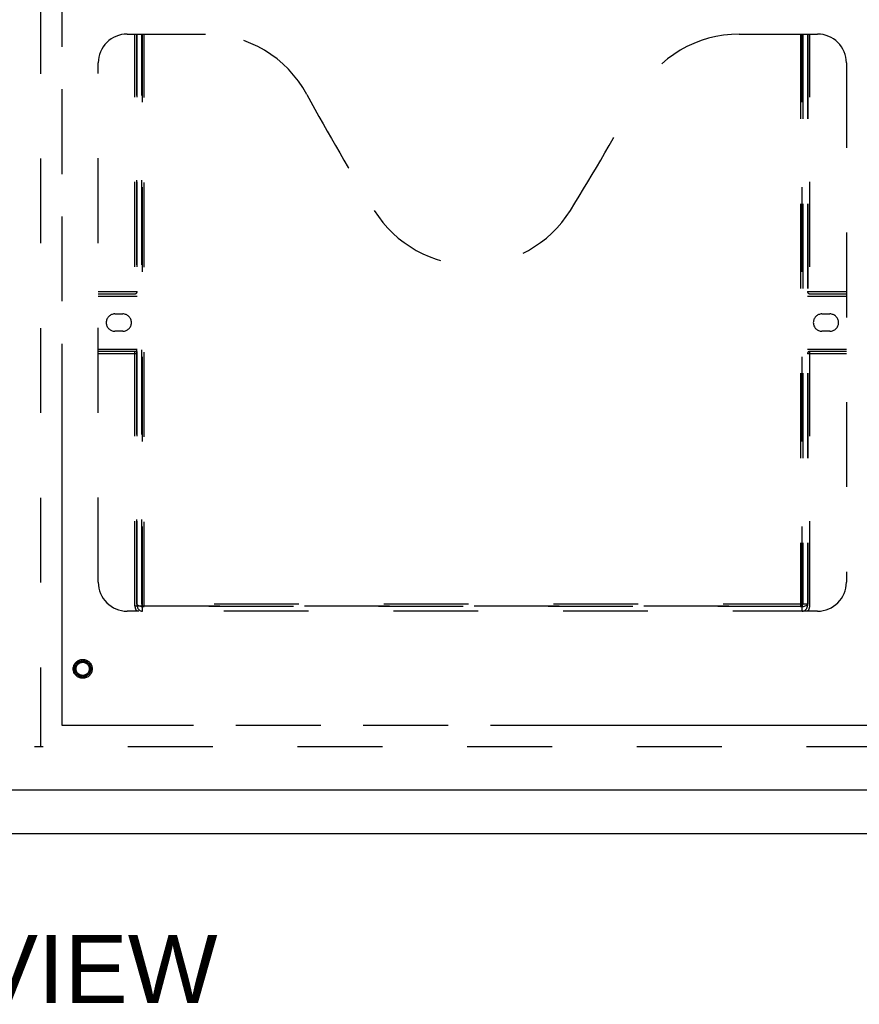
# Model space of a CAD drawing. Header units: inches. Extents: x 0 to 267, y 0 to 173.
# Tile 16 of 104: x 84 to 98, y 46 to 64. Entities that reach past the tile are written whole.
import ezdxf

# ---------------------------------------------------------------- set-up
doc = ezdxf.new("R2010")
doc.units = ezdxf.units.IN
doc.header["$LTSCALE"] = 14.696721
doc.header["$MEASUREMENT"] = 0
doc.linetypes.add('HIDDEN', pattern=[0.2, 0.1, -0.1])
doc.linetypes.add('PHANTOM', pattern=[0.8, 0.45, -0.05, 0.1, -0.05, 0.1, -0.05])
doc.layers.get('0').update_dxf_attribs({"linetype": 'CONTINUOUS'})
for name, color, linetype in [('02___PRT_ALL_AXES', 7, 'CONTINUOUS'), ('AVAILABLE_DOOR_SPACE', 7, 'CONTINUOUS'), ('DEFAULT_2', 8, 'HIDDEN'), ('DIMENSIONS', 7, 'CONTINUOUS')]:
    doc.layers.add(name, color=color, linetype=linetype)
doc.styles.get("Standard").update_dxf_attribs({"font": 'arial.ttf'})

msp = doc.modelspace()

# ---------------------------------------------------------------- linework, layer by layer
at = {"color": 3, "linetype": 'Continuous'}
msp.add_line((117.362, 50.16), (82.883, 50.16), dxfattribs=at)
at = {"color": 7, "linetype": 'Continuous'}
msp.add_line((46.643, 49.41), (119.539, 49.41), dxfattribs=at)
at = {"layer": '02___PRT_ALL_AXES', "color": 8, "linetype": 'HIDDEN'}
msp.add_circle((84.945, 52.264), 0.124, dxfattribs=at)
at = {"layer": 'AVAILABLE_DOOR_SPACE', "color": 4, "linetype": 'PHANTOM'}
for p, q in [((84.591, 51.285), (84.591, 119.535)), ((98.623, 51.285), (84.591, 51.285))]:
    msp.add_line(p, q, dxfattribs=at)
at = {"layer": 'DEFAULT_2', "color": 8, "linetype": 'HIDDEN'}
for p, q in [((84.216, 119.895), (84.216, 50.925)), ((85.715, 63.264), (87.07, 63.264)), ((85.85, 53.354), (85.85, 63.264)), ((85.88, 53.384), (85.88, 63.264)), ((85.89, 53.354), (85.89, 63.264)), ((85.97, 53.384), (85.97, 63.264)), ((85.98, 53.264), (85.98, 63.264)), ((86.01, 53.344), (86.01, 63.264)), ((96.32, 63.264), (97.675, 63.264)), ((97.38, 63.264), (97.38, 53.344)), ((97.41, 53.264), (97.41, 63.264)), ((97.42, 63.264), (97.42, 53.384)), ((97.5, 63.264), (97.5, 53.354)), ((97.51, 63.264), (97.51, 53.384)), ((97.54, 53.354), (97.54, 63.264)), ((85.215, 53.764), (85.215, 62.764)), ((98.175, 62.764), (98.175, 53.764)), ((85.215, 58.804), (85.89, 58.804)), ((85.215, 58.764), (85.85, 58.764)), ((85.215, 58.724), (85.89, 58.724)), ((97.5, 58.804), (98.175, 58.804)), ((97.5, 58.724), (98.175, 58.724)), ((97.54, 58.764), (98.175, 58.764)), ((85.502, 58.414), (85.639, 58.414)), ((97.752, 58.414), (97.889, 58.414)), ((85.639, 58.114), (85.502, 58.114)), ((97.889, 58.114), (97.752, 58.114)), ((85.215, 57.804), (85.89, 57.804)), ((85.85, 57.764), (85.215, 57.764)), ((85.89, 57.724), (85.215, 57.724)), ((97.5, 57.804), (98.175, 57.804)), ((98.175, 57.724), (97.5, 57.724)), ((98.175, 57.764), (97.54, 57.764)), ((97.675, 53.264), (85.715, 53.264)), ((85.85, 53.354), (97.54, 53.354)), ((97.51, 53.384), (85.88, 53.384)), ((97.417, 53.344), (85.974, 53.344)), ((116.591, 50.91), (84.112, 50.91))]:
    msp.add_line(p, q, dxfattribs=at)
for points in [[(85.88, 53.384), (85.897, 53.374), (85.912, 53.364), (85.928, 53.356), (85.944, 53.35), (85.959, 53.346), (85.974, 53.344)], [(97.417, 53.344), (97.432, 53.346), (97.447, 53.35), (97.463, 53.356), (97.478, 53.364), (97.494, 53.374), (97.51, 53.384)]]:
    msp.add_lwpolyline(points, dxfattribs=at)
for radius in [0.164, 0.142, 0.124, 0.114]:
    msp.add_circle((84.945, 52.264), radius, dxfattribs=at)
for centre, radius, start, end in [((85.715, 62.764), 0.5, 90, 180), ((87.07, 61.264), 2, 28.4813, 90), ((96.32, 61.264), 2, 90, 151.5187), ((97.675, 62.764), 0.5, 0, 90), ((123.378, 80.963), 39.307, 208.4813, 211.8705), ((60.012, 80.963), 39.307, 328.1295, 331.5187), ((91.695, 61.264), 2, 211.8705, 328.1295), ((85.85, 58.804), 0.04, 270, 360), ((97.54, 58.804), 0.04, 180, 270), ((85.502, 58.264), 0.15, 90, 270), ((85.639, 58.264), 0.15, 270, 90), ((97.752, 58.264), 0.15, 90, 270), ((97.889, 58.264), 0.15, 270, 90), ((85.85, 57.724), 0.04, 0, 90), ((97.54, 57.724), 0.04, 90, 180), ((85.715, 53.764), 0.5, 180, 270), ((97.675, 53.764), 0.5, 270, 360), ((85.98, 53.354), 0.13, 180, 223.8131), ((85.98, 53.354), 0.09, 180, 270), ((86.01, 53.384), 0.04, 180, 270), ((97.38, 53.384), 0.04, 270, 360), ((97.41, 53.354), 0.09, 270, 360), ((97.41, 53.354), 0.13, 316.1869, 360)]:
    msp.add_arc(centre, radius, start, end, dxfattribs=at)

# ---------------------------------------------------------------- texts
at = {"layer": 'DIMENSIONS', "color": 2, "linetype": 'Continuous', "insert": (82.112, 47.651), "char_height": 1.1789, "width": 10.31631, "attachment_point": 2, "line_spacing_factor": 0.9}
msp.add_mtext('FRONT VIEW', dxfattribs=at)

doc.saveas('drawing.dxf')
